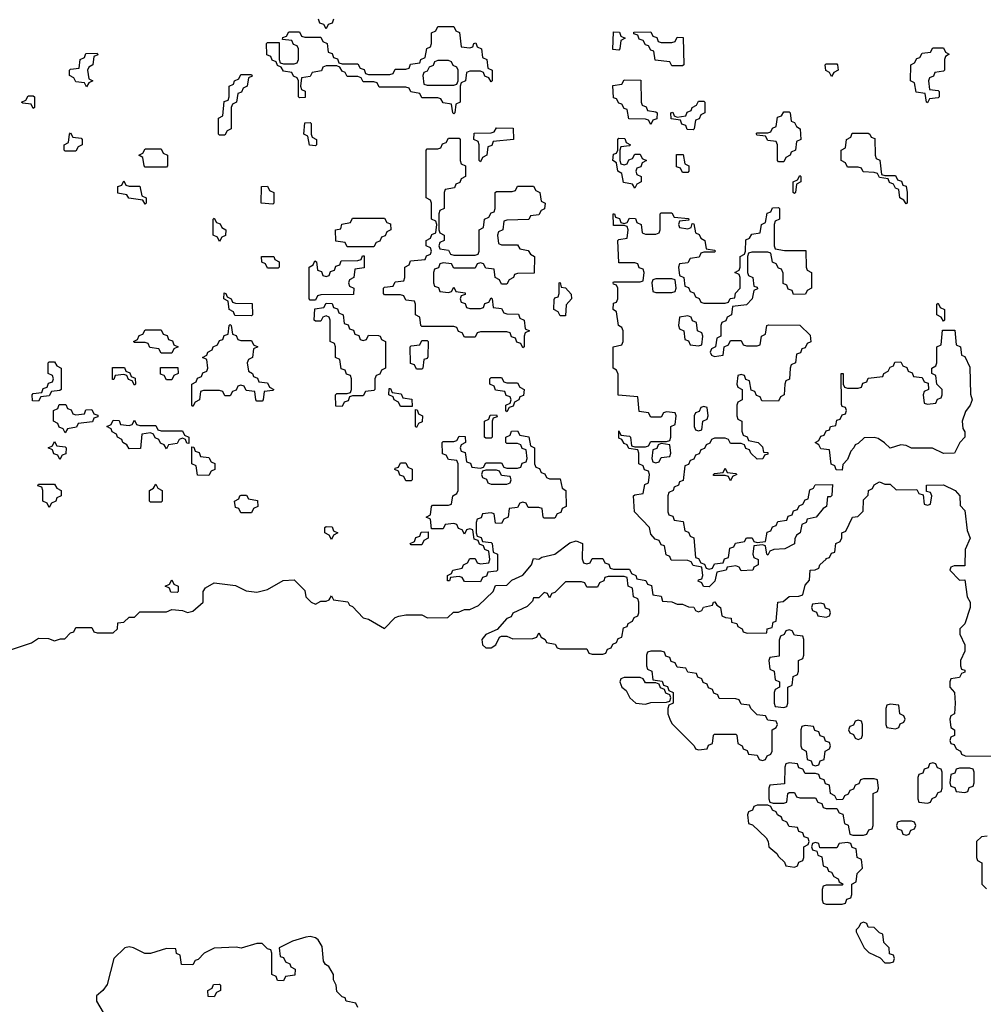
# Model space of a CAD drawing. Header units: inches. Extents: x 2777885 to 2884230, y 684484 to 829189.
# Tile 195 of 239: x 2853799 to 2857420, y 812198 to 815900. Entities that reach past the tile are written whole.
import ezdxf

# ---------------------------------------------------------------- set-up
doc = ezdxf.new("R2010")
doc.units = ezdxf.units.IN
doc.header["$MEASUREMENT"] = 0
doc.layers.add('C8851', color=7, linetype='Continuous')

msp = doc.modelspace()

# ---------------------------------------------------------------- linework, layer by layer
at = {"layer": 'C8851', "color": 6}
for points in [[(2855490, 815794), (2855502, 815798), (2855506, 815810), (2855512.7, 815812.7), (2855518, 815798), (2855534, 815790), (2855538, 815758), (2855554, 815750), (2855558, 815718), (2855574, 815710), (2855574, 815670), (2855570, 815666), (2855562, 815682), (2855547.3, 815687.3), (2855542, 815702), (2855530, 815706), (2855490, 815706), (2855478, 815702), (2855474, 815670), (2855458, 815662), (2855454, 815650), (2855454, 815590), (2855438, 815582), (2855434, 815550), (2855430, 815546), (2855426, 815550), (2855422, 815582), (2855390, 815588), (2855382, 815602), (2855370, 815606), (2855310, 815606), (2855302, 815622), (2855268.4, 815628.4), (2855262, 815642), (2855250, 815646), (2855150, 815646), (2855142, 815662), (2855130, 815666), (2855090, 815666), (2855082, 815682), (2855070, 815686), (2855030, 815686), (2855022, 815702), (2855010, 815706), (2855002, 815722), (2854990, 815726), (2854950, 815726), (2854938, 815722), (2854932.7, 815707.3), (2854898, 815702), (2854890, 815686), (2854858, 815682), (2854854, 815650), (2854858, 815638), (2854871.6, 815631.6), (2854872, 815608), (2854850, 815606), (2854846, 815610), (2854846, 815670), (2854842, 815682), (2854827.3, 815687.3), (2854822, 815702), (2854790, 815706), (2854782, 815722), (2854767.3, 815727.3), (2854762, 815742), (2854747.3, 815747.3), (2854742, 815762), (2854727.3, 815767.3), (2854726, 815810), (2854730, 815814), (2854774, 815814), (2854774, 815750), (2854778, 815738), (2854790, 815734), (2854830, 815734), (2854842, 815738), (2854846, 815750), (2854846, 815790), (2854842, 815802), (2854827.3, 815807.3), (2854822, 815822), (2854786, 815826), (2854787.3, 815832.7), (2854802, 815838), (2854810, 815854), (2854850, 815854), (2854858, 815838), (2854870, 815834), (2854930, 815834), (2854938, 815818), (2854954, 815810), (2854958, 815778), (2854972.7, 815772.7), (2854978, 815758), (2854992.7, 815752.7), (2854998, 815738), (2855010, 815734), (2855070, 815734), (2855078, 815718), (2855092.7, 815712.7), (2855098, 815698), (2855110, 815694), (2855190, 815694), (2855202, 815698), (2855210, 815714), (2855250, 815714), (2855262, 815718), (2855267.3, 815732.7), (2855302, 815738), (2855306, 815750), (2855322, 815758), (2855328.4, 815791.6), (2855342, 815798), (2855346, 815810), (2855346, 815850), (2855362, 815858), (2855370, 815874), (2855430, 815874), (2855438, 815858), (2855451.6, 815851.6), (2855458, 815798)], [(2856050, 815786), (2856028.4, 815788.4), (2856030, 815854), (2856052.7, 815852.7), (2856058, 815838), (2856074, 815830), (2856058, 815822), (2856054, 815790)], [(2856210, 815814), (2856250, 815814), (2856262, 815818), (2856270, 815834), (2856292.7, 815832.7), (2856294, 815730), (2856290, 815726), (2856250, 815726), (2856242, 815742), (2856187.3, 815747.3), (2856182, 815782), (2856170, 815786), (2856162, 815802), (2856150, 815806), (2856142, 815822), (2856127.3, 815827.3), (2856122, 815842), (2856107.3, 815847.3), (2856107.3, 815852.7), (2856170, 815854), (2856178, 815838), (2856192.7, 815832.7), (2856198, 815818)], [(2854050, 815648), (2854042, 815662), (2854010, 815666), (2854002, 815682), (2853986, 815690), (2853986, 815710), (2853990, 815714), (2854022, 815718), (2854026, 815750), (2854042, 815758), (2854047.3, 815772.7), (2854090, 815774), (2854092, 815768), (2854078, 815762), (2854074, 815730), (2854058, 815722), (2854054, 815710), (2854058, 815678), (2854074, 815670), (2854058, 815662)], [(2857210, 815588), (2857206, 815590), (2857202, 815622), (2857167.3, 815627.3), (2857162, 815662), (2857146, 815670), (2857148, 815730), (2857162, 815738), (2857170, 815754), (2857182, 815758), (2857190, 815774), (2857222, 815778), (2857230, 815794), (2857270, 815794), (2857278, 815778), (2857292, 815770), (2857278, 815762), (2857274, 815750), (2857274, 815710), (2857270, 815706), (2857238, 815702), (2857232.7, 815687.3), (2857218, 815682), (2857214, 815670), (2857218, 815638), (2857250, 815634), (2857254, 815630), (2857254, 815610), (2857250, 815606), (2857218, 815602)], [(2855410, 815746), (2855370, 815746), (2855358, 815742), (2855352, 815728), (2855338, 815722), (2855330, 815706), (2855318, 815702), (2855314, 815690), (2855318, 815658), (2855330, 815654), (2855430, 815654), (2855442, 815658), (2855446, 815670), (2855446, 815710), (2855442, 815722), (2855427.3, 815727.3), (2855422, 815742)], [(2856850, 815686), (2856842, 815702), (2856828.4, 815708.4), (2856826, 815730), (2856830, 815734), (2856870, 815734), (2856872, 815730), (2856874, 815710), (2856858, 815702)], [(2854550, 815466), (2854546, 815470), (2854546, 815530), (2854562, 815538), (2854567.3, 815592.7), (2854582, 815598), (2854586, 815610), (2854586, 815650), (2854602, 815658), (2854606, 815670), (2854622, 815678), (2854630, 815694), (2854670, 815694), (2854672, 815688), (2854658, 815682), (2854654, 815650), (2854638, 815642), (2854632.7, 815627.3), (2854618, 815622), (2854614, 815590), (2854598, 815582), (2854594, 815570), (2854594, 815490), (2854578, 815482), (2854570, 815466)], [(2856170, 815506), (2856162, 815522), (2856150, 815526), (2856087.3, 815527.3), (2856082, 815562), (2856070, 815566), (2856062, 815582), (2856050, 815586), (2856042, 815602), (2856030, 815606), (2856027.3, 815652.7), (2856062, 815658), (2856070, 815674), (2856132.7, 815672.7), (2856134, 815590), (2856138, 815578), (2856152.7, 815572.7), (2856158, 815558), (2856190, 815554), (2856194, 815550), (2856192.7, 815527.3), (2856178, 815522)], [(2853850, 815566), (2853842, 815582), (2853810, 815586), (2853806, 815590), (2853822, 815598), (2853830, 815614), (2853850, 815614), (2853854, 815610), (2853854, 815570)], [(2856330, 815486), (2856307.3, 815487.3), (2856302, 815502), (2856287.3, 815507.3), (2856282, 815522), (2856247.3, 815527.3), (2856246, 815550), (2856252.7, 815552.7), (2856258, 815538), (2856270, 815534), (2856302, 815538), (2856307.3, 815552.7), (2856322, 815558), (2856326, 815570), (2856342, 815578), (2856350, 815594), (2856370, 815594), (2856374, 815590), (2856374, 815550), (2856358, 815542), (2856352.7, 815527.3), (2856338, 815522), (2856334, 815490)], [(2856650, 815366), (2856646, 815370), (2856646, 815430), (2856642, 815442), (2856610, 815446), (2856602, 815462), (2856570, 815466), (2856566, 815470), (2856570, 815474), (2856610, 815474), (2856622, 815478), (2856627.3, 815492.7), (2856642, 815498), (2856646, 815534), (2856662, 815538), (2856670, 815554), (2856690, 815554), (2856694, 815550), (2856698, 815518), (2856710, 815514), (2856718, 815498), (2856732, 815490), (2856734, 815450), (2856718, 815442), (2856714, 815410), (2856698, 815402), (2856694, 815390), (2856678, 815382), (2856670, 815366)], [(2854910, 815426), (2854888, 815428), (2854882, 815462), (2854866, 815470), (2854870, 815512), (2854890, 815514), (2854894, 815510), (2854894, 815470), (2854898, 815458), (2854914, 815450), (2854914, 815430)], [(2853970, 815406), (2853966, 815410), (2853966, 815430), (2853982, 815438), (2853986, 815470), (2853990, 815474), (2853998, 815458), (2854030, 815454), (2854034, 815450), (2854034, 815430), (2854018, 815422), (2854010, 815406)], [(2855530, 815366), (2855526, 815370), (2855526, 815430), (2855522, 815442), (2855506, 815450), (2855507.3, 815472.7), (2855570, 815474), (2855582, 815478), (2855590, 815494), (2855652.7, 815492.7), (2855654, 815450), (2855578, 815442), (2855572.7, 815427.3), (2855558, 815422), (2855554, 815390), (2855538, 815382)], [(2857050, 815314), (2857090, 815314), (2857098, 815298), (2857112.7, 815292.7), (2857118, 815278), (2857130, 815274), (2857134, 815250), (2857134, 815210), (2857130, 815208), (2857122, 815222), (2857106, 815230), (2857102, 815262), (2857090, 815266), (2857082, 815282), (2857068, 815288), (2857062, 815302), (2857030, 815306), (2857022, 815322), (2857010, 815326), (2856968.4, 815328.4), (2856962, 815342), (2856950, 815346), (2856910, 815346), (2856902, 815362), (2856886, 815370), (2856886, 815410), (2856902, 815418), (2856906, 815450), (2856922, 815458), (2856927.3, 815472.7), (2856987.3, 815472.7), (2856994, 815470), (2856998, 815458), (2857012.7, 815452.7), (2857014, 815390), (2857018, 815378), (2857031.6, 815371.6), (2857038, 815318)], [(2855430, 815014), (2855510, 815014), (2855522, 815018), (2855526, 815030), (2855526, 815110), (2855542, 815118), (2855546, 815150), (2855562, 815158), (2855570, 815174), (2855582, 815178), (2855586, 815190), (2855586, 815250), (2855590, 815254), (2855650, 815254), (2855662, 815258), (2855670, 815274), (2855730, 815274), (2855738, 815258), (2855754, 815250), (2855758, 815218), (2855774, 815210), (2855771.6, 815188.4), (2855758, 815182), (2855750, 815166), (2855718, 815162), (2855711.6, 815148.4), (2855630, 815146), (2855618, 815142), (2855614, 815110), (2855598, 815102), (2855594, 815090), (2855598, 815058), (2855610, 815054), (2855670, 815054), (2855678, 815038), (2855710, 815032), (2855718, 815018), (2855734, 815010), (2855732.7, 814947.3), (2855670, 814946), (2855658, 814942), (2855654, 814930), (2855638, 814922), (2855630, 814906), (2855610, 814906), (2855602, 814922), (2855586, 814930), (2855582, 814962), (2855550, 814966), (2855542, 814982), (2855530, 814986), (2855518, 814982), (2855510, 814966), (2855430, 814966), (2855422, 814982), (2855390, 814986), (2855378, 814982), (2855372.7, 814967.3), (2855358, 814962), (2855354, 814950), (2855354, 814910), (2855358, 814898), (2855372.7, 814892.7), (2855378, 814878), (2855410, 814874), (2855422, 814878), (2855430, 814894), (2855438, 814878), (2855472.7, 814872.7), (2855472.7, 814867.3), (2855458, 814862), (2855454, 814850), (2855458, 814838), (2855472.7, 814832.7), (2855478, 814818), (2855490, 814814), (2855530, 814814), (2855542, 814818), (2855547.3, 814832.7), (2855562, 814838), (2855570, 814854), (2855574, 814850), (2855578, 814818), (2855610, 814814), (2855618, 814798), (2855630, 814794), (2855672.7, 814792.7), (2855678, 814778), (2855694, 814770), (2855698, 814738), (2855714, 814730), (2855698, 814722), (2855694, 814710), (2855694, 814670), (2855690, 814666), (2855682, 814682), (2855667.3, 814687.3), (2855662, 814702), (2855647.3, 814707.3), (2855642, 814722), (2855630, 814726), (2855530, 814726), (2855518, 814722), (2855510, 814706), (2855470, 814706), (2855462, 814722), (2855447.3, 814727.3), (2855442, 814742), (2855430, 814746), (2855310, 814746), (2855306, 814750), (2855302, 814782), (2855286, 814790), (2855286, 814830), (2855282, 814842), (2855250, 814846), (2855242, 814862), (2855230, 814866), (2855170, 814866), (2855166, 814870), (2855166, 814890), (2855170, 814894), (2855202, 814898), (2855210, 814914), (2855242, 814918), (2855246, 814930), (2855246, 814970), (2855262, 814978), (2855267.3, 814992.7), (2855322, 814998), (2855327.3, 815012.7), (2855342, 815018), (2855346, 815030), (2855342, 815042), (2855326, 815050), (2855326, 815070), (2855342, 815078), (2855347.3, 815092.7), (2855362, 815098), (2855366, 815130), (2855362, 815142), (2855346, 815150), (2855346, 815210), (2855342, 815222), (2855326, 815230), (2855326, 815410), (2855330, 815414), (2855370, 815414), (2855382, 815418), (2855387.3, 815432.7), (2855402, 815438), (2855410, 815454), (2855450, 815454), (2855454, 815450), (2855454, 815370), (2855458, 815358), (2855474, 815350), (2855474, 815310), (2855458, 815302), (2855452.7, 815287.3), (2855438, 815282), (2855432.7, 815267.3), (2855398, 815262), (2855394, 815250), (2855394, 815190), (2855378, 815182), (2855374, 815170), (2855374, 815110), (2855378, 815098), (2855394, 815090), (2855394, 815070), (2855378, 815062), (2855374, 815050), (2855378, 815038), (2855410, 815034), (2855418, 815018)], [(2856070, 815354), (2856082, 815358), (2856087.3, 815372.7), (2856102, 815378), (2856110, 815394), (2856130, 815394), (2856138, 815378), (2856154, 815370), (2856138, 815362), (2856132.7, 815347.3), (2856118, 815342), (2856114, 815330), (2856118, 815318), (2856134, 815310), (2856134, 815290), (2856118, 815282), (2856110, 815266), (2856102, 815282), (2856067.3, 815287.3), (2856062, 815322), (2856046, 815330), (2856042, 815362), (2856028, 815370), (2856030, 815394), (2856042, 815398), (2856046, 815410), (2856046, 815450), (2856050, 815454), (2856072.7, 815452.7), (2856078, 815438), (2856094, 815430), (2856090, 815426), (2856058, 815422), (2856054, 815410), (2856054, 815370), (2856058, 815358)], [(2854270, 815346), (2854266, 815350), (2854262, 815382), (2854246, 815390), (2854262, 815398), (2854270, 815414), (2854330, 815414), (2854338, 815398), (2854354, 815390), (2854354, 815350), (2854350, 815346)], [(2856290, 815326), (2856282, 815342), (2856267.3, 815347.3), (2856267.3, 815392.7), (2856292.7, 815392.7), (2856298, 815358), (2856314, 815350), (2856314, 815330), (2856310, 815326)], [(2854210, 815274), (2854250, 815274), (2854258, 815238), (2854274, 815230), (2854274, 815210), (2854270, 815206), (2854262, 815222), (2854208.4, 815228.4), (2854202, 815242), (2854167.3, 815247.3), (2854167.3, 815272.7), (2854182, 815278), (2854190, 815294), (2854198, 815278)], [(2856710, 815246), (2856706, 815250), (2856706, 815290), (2856722, 815298), (2856730, 815314), (2856734, 815310), (2856734, 815290), (2856718, 815282), (2856714, 815250)], [(2854750, 815206), (2854706, 815210), (2854707.3, 815272.7), (2854730, 815274), (2854738, 815258), (2854754, 815250), (2854754, 815210)], [(2856672.7, 815032.7), (2856752.7, 815032.7), (2856754, 814970), (2856758, 814958), (2856774, 814950), (2856774, 814890), (2856758, 814882), (2856751.6, 814868.4), (2856707.3, 814867.3), (2856702, 814882), (2856687.3, 814887.3), (2856682, 814902), (2856668.4, 814908.4), (2856667.3, 814947.3), (2856662, 814962), (2856650, 814966), (2856642, 814982), (2856628.4, 814988.4), (2856622, 815022), (2856610, 815026), (2856550, 815026), (2856538, 815022), (2856534, 815010), (2856534, 814950), (2856538, 814938), (2856554, 814930), (2856558, 814898), (2856570, 814894), (2856571.6, 814888.4), (2856558, 814882), (2856552, 814850), (2856530, 814828), (2856478, 814822), (2856474, 814790), (2856458, 814782), (2856452.7, 814767.3), (2856438, 814762), (2856434, 814750), (2856434, 814710), (2856418, 814702), (2856414, 814670), (2856398, 814662), (2856394, 814650), (2856398, 814638), (2856410, 814634), (2856442, 814638), (2856446, 814670), (2856462, 814678), (2856470, 814694), (2856510, 814694), (2856518, 814678), (2856530, 814674), (2856570, 814674), (2856582, 814678), (2856586, 814710), (2856602, 814718), (2856606, 814750), (2856612.7, 814752.7), (2856730, 814752), (2856770, 814714), (2856771.6, 814688.4), (2856758, 814682), (2856750, 814666), (2856738, 814662), (2856732.7, 814647.3), (2856718, 814642), (2856714, 814610), (2856698, 814602), (2856694, 814590), (2856691.6, 814548.4), (2856678, 814542), (2856674, 814530), (2856672, 814490), (2856658, 814482), (2856650, 814466), (2856587.3, 814467.3), (2856582, 814482), (2856567.3, 814487.3), (2856562, 814502), (2856547.3, 814507.3), (2856542, 814542), (2856527.3, 814547.3), (2856522, 814562), (2856510, 814566), (2856498, 814562), (2856494, 814530), (2856498, 814518), (2856514, 814510), (2856514, 814470), (2856498, 814462), (2856494, 814450), (2856494, 814410), (2856498, 814398), (2856512, 814390), (2856512.7, 814352.7), (2856518, 814338), (2856532, 814332), (2856538, 814318), (2856574, 814310), (2856590, 814294), (2856594, 814274), (2856610, 814272), (2856610, 814266), (2856598, 814262), (2856591.6, 814248.4), (2856570, 814248), (2856546, 814270), (2856542, 814282), (2856527.3, 814287.3), (2856522, 814302), (2856510, 814306), (2856470, 814306), (2856462, 814322), (2856450, 814326), (2856410, 814326), (2856398, 814322), (2856392.7, 814307.3), (2856378, 814302), (2856372.7, 814287.3), (2856358, 814282), (2856352.7, 814267.3), (2856338, 814262), (2856332.7, 814247.3), (2856318, 814242), (2856312.7, 814227.3), (2856298, 814222), (2856292.7, 814167.3), (2856278, 814162), (2856274, 814150), (2856258, 814142), (2856254, 814130), (2856238, 814122), (2856234, 814110), (2856234, 814050), (2856238, 814038), (2856252.7, 814032.7), (2856258, 814018), (2856292.7, 814012.7), (2856298, 813978), (2856312.7, 813972.7), (2856318, 813958), (2856331.6, 813951.6), (2856338, 813878), (2856350, 813874), (2856358, 813858), (2856372.7, 813852.7), (2856378, 813838), (2856390, 813834), (2856402, 813838), (2856410, 813854), (2856442, 813858), (2856447.3, 813872.7), (2856462, 813878), (2856467.3, 813912.7), (2856482, 813918), (2856488.4, 813931.6), (2856522, 813938), (2856530, 813952), (2856552, 813952), (2856558, 813938), (2856570, 813934), (2856602, 813938), (2856607.3, 813972.7), (2856622, 813978), (2856627.3, 813992.7), (2856642, 813998), (2856647.3, 814012.7), (2856682, 814018), (2856687.3, 814032.7), (2856702, 814038), (2856707.3, 814052.7), (2856722, 814058), (2856728, 814072), (2856742, 814078), (2856750, 814094), (2856762, 814098), (2856768.4, 814131.6), (2856782, 814138), (2856788.4, 814151.6), (2856852.7, 814152.7), (2856851.3, 814111.3), (2856846, 814106), (2856834, 814106), (2856830.8, 814070), (2856818, 814062), (2856792, 814030), (2856758, 814022), (2856754, 814010), (2856738, 814002), (2856732, 813970), (2856718, 813962), (2856711.6, 813948.4), (2856710, 813929), (2856674, 813910), (2856632.7, 813907.3), (2856618, 813902), (2856610, 813886), (2856606, 813890), (2856602, 813922), (2856590, 813926), (2856558, 813922), (2856554, 813890), (2856558, 813878), (2856574, 813870), (2856574, 813850), (2856558, 813842), (2856554, 813830), (2856510, 813828), (2856502, 813842), (2856490, 813846), (2856458, 813842), (2856454, 813830), (2856418, 813822), (2856411.6, 813788.4), (2856390, 813768), (2856368.4, 813768.4), (2856362, 813782), (2856348.7, 813788.7), (2856350, 813794), (2856362, 813798), (2856366, 813810), (2856362, 813842), (2856330, 813848), (2856322, 813862), (2856310, 813866), (2856247.3, 813867.3), (2856242, 813882), (2856228.4, 813888.4), (2856222, 813922), (2856210, 813926), (2856202, 813942), (2856187.3, 813947.3), (2856170, 813966), (2856166, 813990), (2856108.7, 814050), (2856106, 814110), (2856110, 814114), (2856142, 814118), (2856148, 814152), (2856162, 814158), (2856166, 814190), (2856162, 814202), (2856147.3, 814207.3), (2856142, 814222), (2856126, 814230), (2856126, 814270), (2856122, 814282), (2856088, 814288), (2856082, 814302), (2856070, 814306), (2856062, 814322), (2856050, 814326), (2856050, 814354), (2856058, 814338), (2856090, 814334), (2856094, 814330), (2856098, 814298), (2856110, 814294), (2856150, 814294), (2856162, 814298), (2856170, 814314), (2856230, 814314), (2856242, 814318), (2856246, 814330), (2856246, 814370), (2856262, 814378), (2856266, 814410), (2856262, 814422), (2856230, 814426), (2856218, 814422), (2856210, 814406), (2856170, 814406), (2856162, 814422), (2856127.3, 814427.3), (2856122, 814482), (2856048.4, 814488.4), (2856047.3, 814567.3), (2856042, 814582), (2856029, 814590), (2856028.7, 814670), (2856062, 814678), (2856066, 814690), (2856066, 814730), (2856062, 814742), (2856048.7, 814750), (2856042, 814802), (2856029, 814810), (2856030, 814834), (2856042, 814838), (2856046, 814850), (2856046, 814890), (2856042, 814902), (2856030, 814906), (2856029.3, 814910.7), (2856030, 814914), (2856130, 814914), (2856142, 814918), (2856146, 814950), (2856142, 814962), (2856127.3, 814967.3), (2856122, 814982), (2856110, 814986), (2856050, 814986), (2856046, 815070), (2856050, 815074), (2856082, 815078), (2856086, 815110), (2856082, 815122), (2856070, 815126), (2856030, 815126), (2856029, 815170), (2856034, 815170), (2856038, 815158), (2856052.7, 815152.7), (2856058, 815138), (2856070, 815134), (2856082, 815138), (2856090, 815154), (2856112.7, 815152.7), (2856118, 815138), (2856134, 815130), (2856138, 815098), (2856150, 815094), (2856190, 815094), (2856202, 815098), (2856206, 815110), (2856206, 815170), (2856210, 815174), (2856250, 815174), (2856258, 815158), (2856312.7, 815152.7), (2856314, 815146), (2856278, 815142), (2856274, 815130), (2856278, 815118), (2856310, 815114), (2856322, 815118), (2856326, 815134), (2856332.7, 815132.7), (2856338, 815098), (2856352.7, 815092.7), (2856358, 815078), (2856374, 815070), (2856378, 815038), (2856410, 815034), (2856414, 815030), (2856410, 815026), (2856370, 815026), (2856358, 815022), (2856352.7, 815007.3), (2856318, 815002), (2856310, 814986), (2856278, 814982), (2856274, 814970), (2856278, 814938), (2856294, 814930), (2856298, 814898), (2856312.7, 814892.7), (2856318, 814878), (2856332.7, 814872.7), (2856338, 814858), (2856352, 814852), (2856358, 814838), (2856370, 814834), (2856450, 814834), (2856462, 814838), (2856468.4, 814851.6), (2856486, 814854), (2856488.4, 814871.6), (2856506, 814890), (2856506, 814930), (2856502, 814942), (2856486, 814950), (2856502, 814958), (2856506, 814970), (2856506, 815010), (2856522, 815018), (2856526, 815030), (2856527.3, 815072.7), (2856542, 815078), (2856550, 815094), (2856582, 815098), (2856586, 815130), (2856602, 815138), (2856607.3, 815172.7), (2856622, 815178), (2856627.3, 815192.7), (2856650, 815194), (2856654, 815190), (2856654, 815150), (2856638, 815142), (2856634, 815130), (2856634, 815050), (2856638, 815038)], [(2854550, 815066), (2854542, 815082), (2854526, 815090), (2854526, 815150), (2854530, 815154), (2854538, 815138), (2854552.7, 815132.7), (2854558, 815118), (2854574, 815110), (2854572, 815088), (2854558, 815082)], [(2855030, 815046), (2855022, 815062), (2854987.3, 815067.3), (2854986, 815110), (2855006, 815114), (2855009.1, 815130.9), (2855042, 815138), (2855050, 815154), (2855170, 815154), (2855178, 815138), (2855192.7, 815132.7), (2855194, 815110), (2855178, 815102), (2855172.7, 815087.3), (2855158, 815082), (2855152.7, 815067.3), (2855138, 815062), (2855130, 815046)], [(2854730, 814966), (2854722, 814982), (2854708.7, 814988.7), (2854708, 815010), (2854754, 815010), (2854758, 814998), (2854774, 814990), (2854774, 814970), (2854770, 814966)], [(2854890, 814846), (2854886, 814850), (2854886, 814970), (2854902, 814978), (2854907.3, 814992.7), (2854914, 814990), (2854918, 814958), (2854932.7, 814952.7), (2854938, 814938), (2854950, 814934), (2854962, 814938), (2854967.3, 814952.7), (2854982, 814958), (2854987.3, 814972.7), (2855002, 814978), (2855007.3, 814992.7), (2855070, 814994), (2855082, 814998), (2855087.3, 815012.7), (2855092.7, 815012.7), (2855092.7, 814967.3), (2855058, 814962), (2855054, 814930), (2855038, 814922), (2855034, 814910), (2855038, 814898), (2855054, 814890), (2855052.7, 814867.3), (2854930, 814866), (2854918, 814862), (2854910, 814846)], [(2855830, 814786), (2855822, 814802), (2855806, 814810), (2855807.3, 814847.3), (2855810, 814854), (2855822, 814858), (2855826, 814870), (2855826, 814910), (2855830, 814912), (2855834, 814894), (2855850, 814892), (2855871.6, 814868.4), (2855872, 814850), (2855852.7, 814827.3), (2855850, 814786)], [(2856250, 814926), (2856190, 814926), (2856178, 814922), (2856174, 814910), (2856178, 814878), (2856190, 814874), (2856250, 814874), (2856262, 814878), (2856266, 814890), (2856262, 814922)], [(2854670, 814786), (2854607.3, 814787.3), (2854602, 814802), (2854586, 814810), (2854582, 814842), (2854566, 814850), (2854567.3, 814872.7), (2854574, 814870), (2854578, 814858), (2854594, 814850), (2854598, 814838), (2854610, 814834), (2854672.7, 814832.7), (2854674, 814790)], [(2855090, 814694), (2855102, 814698), (2855110, 814714), (2855147.3, 814712.7), (2855154, 814710), (2855158, 814698), (2855174, 814690), (2855174, 814590), (2855158, 814582), (2855152.7, 814567.3), (2855138, 814562), (2855134, 814550), (2855134, 814510), (2855130, 814506), (2855098, 814502), (2855090, 814486), (2855050, 814486), (2855038, 814482), (2855032.7, 814467.3), (2855018, 814462), (2855010, 814446), (2854987.3, 814447.3), (2854986, 814490), (2854990, 814494), (2855030, 814494), (2855042, 814498), (2855046, 814510), (2855046, 814550), (2855042, 814562), (2855027.3, 814567.3), (2855022, 814582), (2855007.3, 814587.3), (2855002, 814622), (2854986, 814630), (2854986, 814670), (2854982, 814682), (2854966, 814690), (2854966, 814770), (2854962, 814782), (2854950, 814786), (2854938, 814782), (2854930, 814766), (2854910, 814766), (2854906, 814770), (2854907.3, 814812.7), (2854942, 814818), (2854950, 814834), (2854972.7, 814832.7), (2854978, 814818), (2854992.7, 814812.7), (2854998, 814798), (2855014, 814790), (2855018, 814758), (2855032.7, 814752.7), (2855038, 814738), (2855052.7, 814732.7), (2855058, 814718), (2855072.7, 814712.7), (2855078, 814698)], [(2857270, 814766), (2857262, 814782), (2857246, 814790), (2857246, 814830), (2857250, 814834), (2857258, 814818), (2857274, 814810), (2857274, 814770)], [(2856310, 814786), (2856278, 814782), (2856274, 814750), (2856278, 814738), (2856294, 814730), (2856298, 814698), (2856312.7, 814692.7), (2856318, 814678), (2856350, 814674), (2856362, 814678), (2856366, 814710), (2856362, 814722), (2856346, 814730), (2856342, 814762), (2856327.3, 814767.3), (2856322, 814782)], [(2854330, 814646), (2854322, 814662), (2854287.3, 814667.3), (2854282, 814682), (2854270, 814686), (2854230, 814686), (2854226, 814690), (2854242, 814698), (2854247.3, 814712.7), (2854262, 814718), (2854270, 814734), (2854330, 814734), (2854338, 814718), (2854352.7, 814712.7), (2854358, 814698), (2854372.7, 814692.7), (2854378, 814678), (2854394, 814670), (2854378, 814662), (2854370, 814646)], [(2854630, 814694), (2854670, 814694), (2854678, 814678), (2854694, 814670), (2854678, 814662), (2854674, 814630), (2854658, 814622), (2854654, 814610), (2854658, 814578), (2854674, 814570), (2854678, 814558), (2854692, 814552), (2854698, 814538), (2854730, 814534), (2854738, 814518), (2854754, 814510), (2854750, 814506), (2854718, 814502), (2854714, 814470), (2854710, 814466), (2854690, 814466), (2854686, 814470), (2854682, 814502), (2854650, 814506), (2854642, 814522), (2854630, 814526), (2854618, 814522), (2854612.7, 814507.3), (2854598, 814502), (2854590, 814486), (2854570, 814486), (2854562, 814502), (2854550, 814506), (2854490, 814506), (2854478, 814502), (2854474, 814470), (2854458, 814462), (2854450, 814446), (2854446, 814450), (2854446, 814530), (2854462, 814538), (2854467.3, 814552.7), (2854482, 814558), (2854487.3, 814572.7), (2854502, 814578), (2854506, 814590), (2854502, 814622), (2854486, 814630), (2854502, 814638), (2854506, 814650), (2854522, 814658), (2854526, 814670), (2854542, 814678), (2854550, 814694), (2854562, 814698), (2854567.3, 814712.7), (2854582, 814718), (2854586, 814750), (2854590, 814754), (2854594, 814750), (2854598, 814718), (2854612.7, 814712.7), (2854618, 814698)], [(2857270.8, 814269.2), (2857229, 814289), (2857150, 814289.4), (2857130, 814299), (2857110, 814302), (2857070, 814289.2), (2857049.3, 814309.3), (2857024.7, 814324.7), (2857010, 814329), (2856972, 814328), (2856950, 814306), (2856938, 814302), (2856934, 814290), (2856922, 814278), (2856910, 814246), (2856892.7, 814227.3), (2856890, 814206), (2856867.3, 814207.3), (2856862, 814222), (2856848.4, 814228.4), (2856842, 814282), (2856810, 814286), (2856802, 814302), (2856788, 814310), (2856802, 814318), (2856810, 814334), (2856822, 814338), (2856830, 814354), (2856842, 814358), (2856846, 814370), (2856866, 814374), (2856870, 814394), (2856882, 814398), (2856890, 814414), (2856902, 814418), (2856906, 814430), (2856902, 814442), (2856890, 814446), (2856887.3, 814452.7), (2856886, 814570), (2856894, 814570), (2856894, 814530), (2856898, 814518), (2856910, 814514), (2856950, 814514), (2856962, 814518), (2856967.3, 814532.7), (2856982, 814538), (2856987.3, 814552.7), (2857042, 814558), (2857046, 814570), (2857062, 814578), (2857070, 814594), (2857082, 814598), (2857087.3, 814612.7), (2857110, 814614), (2857118, 814598), (2857132.7, 814592.7), (2857138, 814578), (2857152.7, 814572.7), (2857158, 814558), (2857190, 814554), (2857198, 814538), (2857212.7, 814532.7), (2857214, 814510), (2857198, 814502), (2857194, 814490), (2857198, 814458), (2857210, 814454), (2857242, 814458), (2857247.3, 814472.7), (2857262, 814478), (2857266, 814490), (2857266, 814510), (2857246, 814530), (2857242, 814562), (2857226, 814570), (2857226, 814590), (2857242, 814598), (2857246, 814610), (2857246, 814670), (2857262, 814678), (2857267.3, 814732.7), (2857312.7, 814732.7), (2857318, 814678), (2857334, 814670), (2857338, 814638), (2857350, 814634), (2857370, 814594), (2857371.3, 814491.3), (2857378, 814470), (2857370.8, 814450), (2857353, 814427), (2857340.7, 814390), (2857342.8, 814362.8), (2857350.8, 814350), (2857350.8, 814330), (2857331.3, 814310), (2857311.3, 814270)], [(2855290, 814586), (2855282, 814602), (2855267.3, 814607.3), (2855266, 814670), (2855270, 814674), (2855302, 814678), (2855310, 814694), (2855330, 814694), (2855334, 814690), (2855332.7, 814632.7), (2855330, 814626), (2855318, 814622), (2855314, 814590), (2855310, 814586)], [(2853870, 814466), (2853847.3, 814467.3), (2853846, 814490), (2853850, 814494), (2853882, 814498), (2853887.3, 814512.7), (2853902, 814518), (2853907.3, 814532.7), (2853922, 814538), (2853926, 814550), (2853922, 814562), (2853906, 814570), (2853906, 814610), (2853910, 814614), (2853930, 814614), (2853938, 814598), (2853954, 814590), (2853954, 814510), (2853950, 814506), (2853918, 814502), (2853910, 814486), (2853878, 814482)], [(2854230, 814526), (2854222, 814542), (2854207.3, 814547.3), (2854202, 814562), (2854190, 814566), (2854158, 814562), (2854152.7, 814547.3), (2854147.3, 814547.3), (2854147.3, 814592.7), (2854192.7, 814592.7), (2854198, 814578), (2854212.7, 814572.7), (2854218, 814558), (2854232.7, 814552.7), (2854234, 814530)], [(2854350, 814546), (2854342, 814562), (2854327.3, 814567.3), (2854327.3, 814592.7), (2854392.7, 814592.7), (2854394, 814570), (2854378, 814562), (2854370, 814546)], [(2855630, 814534), (2855670, 814534), (2855678, 814518), (2855694, 814510), (2855692.7, 814487.3), (2855678, 814482), (2855674, 814470), (2855658, 814462), (2855652.7, 814447.3), (2855638, 814442), (2855630, 814426), (2855626, 814430), (2855626, 814450), (2855642, 814458), (2855646, 814470), (2855642, 814482), (2855627.3, 814487.3), (2855622, 814502), (2855587.3, 814507.3), (2855582, 814522), (2855566, 814530), (2855566, 814550), (2855570, 814554), (2855610, 814554), (2855618, 814538)], [(2855230, 814446), (2855222, 814462), (2855206, 814470), (2855202, 814482), (2855186, 814490), (2855187.3, 814512.7), (2855192.7, 814512.7), (2855198, 814498), (2855232.7, 814492.7), (2855238, 814478), (2855272.7, 814472.7), (2855274, 814446), (2855270, 814446)], [(2854010, 814414), (2854042, 814418), (2854047.3, 814432.7), (2854070, 814434), (2854078, 814418), (2854092.7, 814412.7), (2854092.7, 814407.3), (2854078, 814402), (2854072.7, 814387.3), (2854018, 814382), (2854012.7, 814367.3), (2853978, 814362), (2853970, 814346), (2853962, 814362), (2853947.3, 814367.3), (2853942, 814382), (2853926, 814390), (2853926, 814430), (2853942, 814438), (2853947.3, 814452.7), (2853972.7, 814452.7), (2853978, 814438), (2853992.7, 814432.7), (2853998, 814418)], [(2855290, 814366), (2855286, 814370), (2855286, 814434), (2855292.7, 814432.7), (2855298, 814418), (2855312, 814410), (2855311.6, 814388.4), (2855298, 814382)], [(2856370, 814446), (2856358, 814442), (2856352.7, 814427.3), (2856338, 814422), (2856334, 814410), (2856334, 814370), (2856338, 814358), (2856350, 814354), (2856362, 814358), (2856366, 814390), (2856382, 814398), (2856386, 814410), (2856382, 814442)], [(2854250, 814374), (2854310, 814374), (2854318, 814358), (2854330, 814354), (2854410, 814354), (2854418, 814338), (2854434, 814330), (2854434, 814306), (2854427.3, 814307.3), (2854422, 814322), (2854410, 814326), (2854398, 814322), (2854390, 814306), (2854358, 814302), (2854350, 814286), (2854342, 814302), (2854327.3, 814307.3), (2854322, 814322), (2854307.3, 814327.3), (2854302, 814342), (2854290, 814346), (2854258, 814342), (2854252.7, 814287.3), (2854210, 814286), (2854202, 814302), (2854186, 814310), (2854182, 814322), (2854166, 814330), (2854162, 814342), (2854146, 814350), (2854142, 814362), (2854126, 814370), (2854142, 814378), (2854150, 814394), (2854172.7, 814392.7), (2854178, 814378), (2854210, 814374), (2854222, 814378), (2854230, 814394), (2854238, 814378)], [(2855550, 814326), (2855546, 814330), (2855546, 814390), (2855562, 814398), (2855567.3, 814412.7), (2855590, 814414), (2855592.7, 814407.3), (2855578, 814402), (2855574, 814390), (2855574, 814330), (2855570, 814326)], [(2855790, 814174), (2855830, 814174), (2855838, 814138), (2855851.3, 814130), (2855852, 814070), (2855838, 814062), (2855832.7, 814047.3), (2855818, 814042), (2855810, 814026), (2855770, 814026), (2855766, 814030), (2855762, 814062), (2855750, 814066), (2855710, 814066), (2855702, 814082), (2855690, 814086), (2855678, 814082), (2855670, 814066), (2855638, 814062), (2855634, 814030), (2855618, 814022), (2855610, 814006), (2855587.3, 814007.3), (2855582, 814042), (2855570, 814046), (2855538, 814042), (2855532.7, 814027.3), (2855518, 814022), (2855514, 814010), (2855514, 813970), (2855518, 813958), (2855532.7, 813952.7), (2855538, 813938), (2855570, 813934), (2855574, 813930), (2855578, 813898), (2855594, 813890), (2855594, 813830), (2855590, 813826), (2855558, 813822), (2855552.7, 813807.3), (2855538, 813802), (2855530, 813786), (2855470, 813788), (2855462, 813802), (2855450, 813806), (2855418, 813802), (2855414, 813790), (2855406, 813790), (2855406, 813810), (2855422, 813818), (2855426, 813830), (2855462, 813838), (2855466, 813850), (2855482, 813858), (2855490, 813874), (2855510, 813874), (2855518, 813858), (2855530, 813854), (2855562, 813858), (2855566, 813870), (2855562, 813902), (2855547.3, 813907.3), (2855542, 813922), (2855527.3, 813927.3), (2855522, 813942), (2855507.3, 813947.3), (2855502, 813982), (2855490, 813986), (2855478, 813982), (2855470, 813966), (2855462, 813982), (2855447.3, 813987.3), (2855442, 814002), (2855430, 814006), (2855398, 814002), (2855390, 813986), (2855346, 813986), (2855342, 814022), (2855326, 814030), (2855342, 814038), (2855346, 814070), (2855350, 814074), (2855410, 814074), (2855422, 814078), (2855426, 814110), (2855442, 814118), (2855446, 814130), (2855446, 814230), (2855442, 814242), (2855410, 814246), (2855402, 814262), (2855387.3, 814267.3), (2855386, 814310), (2855390, 814314), (2855430, 814314), (2855442, 814318), (2855450, 814334), (2855472.7, 814332.7), (2855474, 814310), (2855458, 814302), (2855454, 814290), (2855458, 814278), (2855472.7, 814272.7), (2855478, 814238), (2855492.7, 814232.7), (2855498, 814218), (2855530, 814214), (2855542, 814218), (2855550, 814234), (2855610, 814234), (2855618, 814218), (2855630, 814214), (2855670, 814214), (2855682, 814218), (2855687.3, 814232.7), (2855702, 814238), (2855706, 814250), (2855702, 814282), (2855687.3, 814287.3), (2855682, 814302), (2855670, 814306), (2855630, 814306), (2855626, 814310), (2855626, 814330), (2855642, 814338), (2855647.3, 814352.7), (2855670, 814354), (2855678, 814338), (2855712, 814332), (2855718, 814298), (2855734, 814290), (2855734, 814230), (2855738, 814218), (2855752.7, 814212.7), (2855758, 814198), (2855772.7, 814192.7), (2855778, 814178)], [(2853950, 814246), (2853942, 814262), (2853927.3, 814267.3), (2853922, 814282), (2853906, 814290), (2853922, 814298), (2853930, 814314), (2853938, 814298), (2853970, 814294), (2853974, 814290), (2853972.7, 814267.3), (2853958, 814262)], [(2854510, 814186), (2854467.3, 814187.3), (2854462, 814222), (2854446, 814230), (2854446, 814294), (2854452.7, 814292.7), (2854458, 814278), (2854472.7, 814272.7), (2854478, 814258), (2854510, 814254), (2854518, 814238), (2854531.6, 814231.6), (2854531.6, 814208.4), (2854518, 814202)], [(2856210, 814306), (2856198, 814302), (2856192.7, 814287.3), (2856178, 814282), (2856174, 814250), (2856178, 814238), (2856190, 814234), (2856202, 814238), (2856210, 814254), (2856242, 814258), (2856246, 814270), (2856242, 814302)], [(2855250, 814166), (2855242, 814182), (2855227.3, 814187.3), (2855222, 814202), (2855208.4, 814208.4), (2855210, 814214), (2855222, 814218), (2855230, 814234), (2855250, 814234), (2855258, 814218), (2855274, 814210), (2855274, 814170), (2855270, 814166)], [(2856470, 814166), (2856462, 814182), (2856450, 814186), (2856406, 814186), (2856406, 814190), (2856410, 814194), (2856442, 814198), (2856450, 814214), (2856458, 814198), (2856490, 814194), (2856494, 814190), (2856478, 814182)], [(2855590, 814206), (2855550, 814206), (2855538, 814202), (2855534, 814190), (2855538, 814178), (2855552.7, 814172.7), (2855558, 814158), (2855570, 814154), (2855630, 814154), (2855642, 814158), (2855646, 814170), (2855642, 814182), (2855610, 814186), (2855602, 814202)], [(2853910, 814066), (2853902, 814082), (2853886, 814090), (2853886, 814130), (2853882, 814142), (2853867.3, 814147.3), (2853870, 814154), (2853930, 814154), (2853938, 814138), (2853954, 814130), (2853954, 814110), (2853938, 814102), (2853934, 814090), (2853918, 814082)], [(2854290, 814086), (2854286, 814090), (2854286, 814130), (2854302, 814138), (2854310, 814154), (2854318, 814138), (2854334, 814130), (2854334, 814090), (2854330, 814086)], [(2854630, 814046), (2854622, 814062), (2854610, 814066), (2854606, 814090), (2854622, 814098), (2854626, 814110), (2854631.6, 814111.6), (2854651.6, 814111.6), (2854658, 814098), (2854692.7, 814092.7), (2854694, 814070), (2854678, 814062), (2854670, 814046)], [(2854970, 813946), (2854962, 813962), (2854946, 813970), (2854946, 813990), (2854950, 813994), (2854972.7, 813992.7), (2854978, 813978), (2854994, 813970), (2854978, 813962)], [(2855270, 813926), (2855266, 813930), (2855282, 813938), (2855287.3, 813952.7), (2855302, 813958), (2855307.3, 813972.7), (2855334, 813974), (2855334, 813950), (2855318, 813942), (2855310, 813926)], [(2856070, 813806), (2856010, 813806), (2855998, 813802), (2855994, 813790), (2855978, 813782), (2855970, 813766), (2855930, 813766), (2855922, 813782), (2855910, 813786), (2855850, 813786), (2855810, 813746), (2855798, 813742), (2855790, 813726), (2855782, 813742), (2855770, 813746), (2855750, 813726), (2855730, 813726), (2855726, 813714), (2855706, 813694), (2855651.6, 813668.4), (2855645.4, 813654.6), (2855630, 813648), (2855592.7, 813607.3), (2855550, 813588.7), (2855536, 813570), (2855538, 813550), (2855550, 813538), (2855570, 813538), (2855588, 813550), (2855602, 813578), (2855610, 813582), (2855630, 813582), (2855651.6, 813571.6), (2855727.3, 813572.7), (2855742, 813578), (2855750, 813594), (2855758, 813578), (2855774, 813570), (2855778, 813558), (2855811.6, 813551.6), (2855818, 813538), (2855830, 813534), (2855930, 813534), (2855938, 813518), (2855950, 813514), (2855990, 813514), (2856002, 813518), (2856007.3, 813532.7), (2856022, 813538), (2856028, 813552), (2856042, 813558), (2856047.3, 813572.7), (2856062, 813578), (2856067.3, 813612.7), (2856082, 813618), (2856086, 813630), (2856102, 813638), (2856108, 813652), (2856122, 813658), (2856126, 813670), (2856126, 813710), (2856122, 813722), (2856106, 813730), (2856102, 813762), (2856086, 813770), (2856082, 813802)], [(2854390, 813746), (2854367.3, 813747.3), (2854362, 813762), (2854346, 813770), (2854362, 813778), (2854370, 813794), (2854378, 813778), (2854394, 813770), (2854394, 813750)], [(2856810, 813706), (2856778, 813702), (2856774, 813690), (2856778, 813678), (2856792.7, 813672.7), (2856798, 813658), (2856830, 813654), (2856842, 813658), (2856846, 813670), (2856842, 813682), (2856827.3, 813687.3), (2856822, 813702)], [(2856690, 813606), (2856678, 813602), (2856672, 813588), (2856658, 813582), (2856652.7, 813567.3), (2856652.7, 813507.3), (2856618, 813502), (2856614, 813490), (2856618, 813458), (2856634, 813450), (2856638, 813418), (2856654, 813410), (2856654, 813390), (2856638, 813382), (2856634, 813370), (2856634, 813330), (2856638, 813318), (2856670, 813314), (2856682, 813318), (2856686, 813330), (2856686, 813390), (2856702, 813398), (2856706, 813430), (2856722, 813438), (2856726, 813450), (2856726, 813490), (2856742, 813498), (2856746, 813510), (2856746, 813570), (2856742, 813582), (2856710, 813586), (2856702, 813602)], [(2856210, 813526), (2856170, 813526), (2856158, 813522), (2856154, 813510), (2856154, 813470), (2856158, 813458), (2856174, 813450), (2856178, 813418), (2856212.7, 813412.7), (2856218, 813398), (2856232.7, 813392.7), (2856238, 813378), (2856254, 813370), (2856254, 813330), (2856238, 813322), (2856234, 813310), (2856234, 813290), (2856242, 813270), (2856250, 813254), (2856334, 813170), (2856338, 813158), (2856350, 813154), (2856382, 813158), (2856387.3, 813172.7), (2856402, 813178), (2856406, 813210), (2856410, 813214), (2856490, 813214), (2856494, 813210), (2856498, 813178), (2856514, 813170), (2856518, 813158), (2856532, 813152), (2856538, 813138), (2856570, 813134), (2856578, 813118), (2856590, 813114), (2856602, 813118), (2856608, 813132), (2856622, 813138), (2856626, 813150), (2856626, 813230), (2856642, 813238), (2856646, 813250), (2856642, 813262), (2856610, 813266), (2856602, 813282), (2856570, 813286), (2856546, 813310), (2856542, 813322), (2856510, 813326), (2856502, 813342), (2856490, 813346), (2856427.3, 813347.3), (2856422, 813362), (2856407.3, 813367.3), (2856402, 813382), (2856387.3, 813387.3), (2856382, 813402), (2856367.3, 813407.3), (2856362, 813422), (2856347.3, 813427.3), (2856342, 813442), (2856310, 813446), (2856302, 813462), (2856270, 813466), (2856262, 813482), (2856247.3, 813487.3), (2856242, 813502), (2856227.3, 813507.3), (2856222, 813522)], [(2856130, 813426), (2856070, 813426), (2856058, 813422), (2856054, 813410), (2856062, 813390), (2856078, 813378), (2856092, 813350), (2856114, 813330), (2856150, 813326), (2856170, 813332), (2856230, 813334), (2856242, 813338), (2856246, 813350), (2856242, 813362), (2856227.3, 813367.3), (2856222, 813382), (2856207.3, 813387.3), (2856202, 813402), (2856190, 813406), (2856150, 813406), (2856142, 813422)], [(2857070, 813326), (2857058, 813322), (2857054, 813310), (2857054, 813250), (2857058, 813238), (2857090, 813234), (2857102, 813238), (2857107.3, 813252.7), (2857122, 813258), (2857126, 813270), (2857122, 813282), (2857106, 813290), (2857102, 813322)], [(2856750, 813246), (2856738, 813242), (2856734, 813230), (2856734, 813170), (2856738, 813158), (2856754, 813150), (2856758, 813118), (2856772.7, 813112.7), (2856778, 813098), (2856790, 813094), (2856802, 813098), (2856807.3, 813112.7), (2856822, 813118), (2856826, 813150), (2856842, 813158), (2856846, 813170), (2856842, 813182), (2856827.3, 813187.3), (2856822, 813202), (2856807.3, 813207.3), (2856802, 813222), (2856787.3, 813227.3), (2856782, 813242)], [(2856950, 813266), (2856938, 813262), (2856932.7, 813247.3), (2856918, 813242), (2856914, 813230), (2856918, 813218), (2856932.7, 813212.7), (2856938, 813198), (2856950, 813194), (2856962, 813198), (2856966, 813210), (2856966, 813250), (2856962, 813262)], [(2856690, 813106), (2856678, 813102), (2856674, 813090), (2856672.7, 813027.3), (2856618, 813022), (2856614, 813010), (2856614, 812970), (2856618, 812958), (2856630, 812954), (2856670, 812954), (2856682, 812958), (2856686, 812990), (2856690, 812994), (2856710, 812994), (2856718, 812978), (2856730, 812974), (2856790, 812974), (2856798, 812958), (2856812.7, 812952.7), (2856818, 812938), (2856830, 812934), (2856870, 812934), (2856878, 812918), (2856892.7, 812912.7), (2856898, 812878), (2856911.6, 812871.6), (2856918, 812838), (2856930, 812834), (2856970, 812834), (2856982, 812838), (2856990, 812854), (2857002, 812858), (2857006, 812870), (2857006, 812990), (2857022, 812998), (2857026, 813010), (2857022, 813042), (2857010, 813046), (2856970, 813046), (2856958, 813042), (2856952.7, 813027.3), (2856938, 813022), (2856932.7, 813007.3), (2856918, 813002), (2856912.7, 812987.3), (2856898, 812982), (2856892.7, 812967.3), (2856870, 812966), (2856862, 812982), (2856846, 812990), (2856842, 813022), (2856827.3, 813027.3), (2856822, 813042), (2856807.3, 813047.3), (2856802, 813062), (2856790, 813066), (2856750, 813066), (2856742, 813082), (2856727.3, 813087.3), (2856722, 813102)], [(2857230, 813106), (2857218, 813102), (2857212.7, 813087.3), (2857198, 813082), (2857192.7, 813067.3), (2857178, 813062), (2857174, 813050), (2857174, 812970), (2857178, 812958), (2857210, 812954), (2857222, 812958), (2857228, 812972), (2857242, 812978), (2857250, 812994), (2857262, 812998), (2857266, 813010), (2857266, 813070), (2857262, 813082), (2857247.3, 813087.3), (2857242, 813102)], [(2857370, 813086), (2857330, 813086), (2857318, 813082), (2857312.7, 813067.3), (2857298, 813062), (2857294, 813030), (2857298, 813018), (2857312.7, 813012.7), (2857318, 812998), (2857350, 812994), (2857362, 812998), (2857367.3, 813012.7), (2857382, 813018), (2857386, 813030), (2857386, 813070), (2857382, 813082)], [(2856610, 812946), (2856570, 812946), (2856558, 812942), (2856552.7, 812927.3), (2856538, 812922), (2856534, 812910), (2856538, 812878), (2856552.7, 812872.7), (2856603.6, 812823.6), (2856612, 812810), (2856614, 812790), (2856644.7, 812764.7), (2856650, 812754), (2856672.7, 812732.7), (2856678, 812718), (2856710, 812714), (2856722, 812718), (2856727.3, 812732.7), (2856742, 812738), (2856746, 812750), (2856746, 812790), (2856762, 812798), (2856766, 812810), (2856762, 812822), (2856747.3, 812827.3), (2856742, 812842), (2856727.3, 812847.3), (2856722, 812862), (2856690, 812866), (2856682, 812882), (2856666, 812890), (2856662, 812902), (2856646, 812910), (2856642, 812922), (2856627.3, 812927.3), (2856622, 812942)], [(2857150, 812886), (2857110, 812886), (2857098, 812882), (2857094, 812870), (2857098, 812858), (2857112.7, 812852.7), (2857118, 812838), (2857130, 812834), (2857142, 812838), (2857147.3, 812852.7), (2857162, 812858), (2857166, 812870), (2857162, 812882)], [(2856910, 812806), (2856878, 812802), (2856870, 812786), (2856806, 812786), (2856802, 812802), (2856790, 812806), (2856778, 812802), (2856774, 812790), (2856778, 812778), (2856794, 812774), (2856798, 812758), (2856812.7, 812752.7), (2856818, 812718), (2856832.7, 812712.7), (2856838, 812698), (2856850, 812694), (2856858, 812678), (2856874, 812670), (2856878, 812658), (2856894, 812650), (2856890, 812646), (2856830, 812646), (2856818, 812642), (2856814, 812630), (2856814, 812590), (2856818, 812578), (2856830, 812574), (2856890, 812574), (2856902, 812578), (2856907.3, 812592.7), (2856922, 812598), (2856926, 812610), (2856926, 812650), (2856942, 812658), (2856946, 812690), (2856966, 812710), (2856962, 812742), (2856946, 812750), (2856942, 812782), (2856927.3, 812787.3), (2856922, 812802)], [(2856970, 812506), (2856958, 812502), (2856952.7, 812487.3), (2856942, 812478), (2856942, 812470), (2856972, 812410), (2856990, 812392), (2857032, 812372), (2857050, 812354), (2857070, 812354), (2857082, 812358), (2857086, 812370), (2857082, 812382), (2857067.3, 812387.3), (2857066, 812410), (2857046, 812430), (2857042, 812462), (2857030, 812466), (2857010, 812486), (2856987.3, 812487.3), (2856982, 812502)], [(2854530, 812226), (2854507.3, 812227.3), (2854506, 812250), (2854522, 812258), (2854527.3, 812272.7), (2854550, 812274), (2854554, 812270), (2854554, 812250), (2854538, 812242)]]:
    msp.add_lwpolyline(points, close=True, dxfattribs=at)
for points in [[(2854978, 815902), (2854972.7, 815887.3), (2854958, 815882), (2854950, 815866), (2854942, 815882), (2854927.3, 815887.3), (2854922, 815902)], [(2853738, 813522), (2853843.1, 813556.9), (2853870, 813574), (2853907.3, 813572.7), (2853930, 813564.7), (2853952, 813572), (2853968, 813572), (2853990, 813594), (2854002, 813598), (2854010, 813614), (2854070, 813614), (2854078, 813598), (2854090, 813594), (2854150, 813594), (2854166, 813610), (2854167.3, 813632.7), (2854190, 813634), (2854210, 813654), (2854230, 813654), (2854250, 813674), (2854350, 813674), (2854370, 813682), (2854410, 813678), (2854430, 813671.3), (2854450, 813676), (2854488, 813710), (2854488.7, 813750), (2854496.4, 813763.6), (2854530, 813782), (2854610, 813772), (2854650, 813752), (2854690, 813747.3), (2854730, 813758), (2854789, 813791), (2854830, 813794), (2854870, 813754), (2854874, 813730), (2854894, 813710), (2854910, 813702), (2854930, 813714), (2854950, 813714), (2854962, 813718), (2854970, 813734), (2854978, 813718), (2855031.6, 813711.6), (2855038, 813698), (2855050, 813694), (2855090, 813651.3), (2855110, 813646), (2855170, 813611.3), (2855210, 813652), (2855223.1, 813656.9), (2855250, 813662), (2855310, 813662), (2855331.3, 813651.3), (2855408, 813652), (2855428.4, 813671.6), (2855447.3, 813672.7), (2855470, 813682), (2855490, 813682), (2855523.1, 813696.9), (2855578, 813750), (2855587.3, 813772.7), (2855630, 813774), (2855648, 813792), (2855690, 813811.3), (2855722, 813850), (2855730, 813874), (2855750, 813872), (2855761.2, 813878.8), (2855810, 813890.8), (2855866.8, 813933.2), (2855890, 813941), (2855914, 813930), (2855912.7, 813872.7), (2855918, 813858), (2855930, 813854), (2855942, 813858), (2855950, 813874), (2855990, 813874), (2855998, 813858), (2856012.7, 813852.7), (2856018, 813838), (2856030, 813834), (2856090, 813834), (2856098, 813818), (2856114, 813810), (2856118, 813798), (2856151.6, 813791.6), (2856158, 813778), (2856172.7, 813772.7), (2856178, 813738), (2856210, 813732), (2856214, 813714), (2856250, 813711.3), (2856270, 813702), (2856290, 813702), (2856312.7, 813692.7), (2856331.6, 813691.6), (2856338, 813678), (2856350, 813674), (2856362, 813678), (2856368.4, 813691.6), (2856402, 813698), (2856406, 813710), (2856411.6, 813711.6), (2856418, 813698), (2856432, 813690), (2856438, 813658), (2856451.6, 813651.6), (2856472, 813650), (2856474, 813634), (2856494, 813630), (2856498, 813618), (2856514, 813610), (2856518, 813598), (2856532.7, 813592.7), (2856606, 813594), (2856608, 813610), (2856626, 813614), (2856630, 813634), (2856642, 813638), (2856648, 813710), (2856668, 813712), (2856690, 813731.3), (2856727.3, 813732.7), (2856742, 813738), (2856750, 813774), (2856767.3, 813792.7), (2856769, 813830), (2856788.4, 813831.6), (2856802, 813838), (2856806, 813850), (2856828.9, 813871.1), (2856830, 813874), (2856842, 813878), (2856850, 813894), (2856862, 813898), (2856866, 813930), (2856882, 813938), (2856888.4, 813951.6), (2856889, 813970), (2856903.1, 813976.9), (2856929, 814030), (2856948, 814032), (2856968, 814052), (2856970, 814094), (2856987.3, 814112.7), (2856988, 814130), (2857003.1, 814136.9), (2857010, 814151.3), (2857030, 814162), (2857050, 814154), (2857070, 814154), (2857092.7, 814132.7), (2857170, 814134), (2857178, 814118), (2857194, 814114), (2857198, 814078), (2857210, 814074), (2857222, 814078), (2857226, 814110), (2857222, 814122), (2857206, 814126), (2857206, 814150), (2857270, 814151.3), (2857314, 814130), (2857332, 814110), (2857332.7, 814072.7), (2857350, 814054), (2857359.6, 813979.6), (2857370.7, 813950), (2857351.6, 813908.4), (2857350, 813846), (2857310, 813846), (2857298, 813842), (2857294, 813830), (2857330, 813792), (2857350, 813794), (2857358.8, 813730), (2857370.6, 813710), (2857370.6, 813690), (2857350, 813628), (2857332, 813610), (2857332, 813590), (2857351, 813550), (2857350, 813526), (2857334, 813490), (2857334, 813470), (2857338, 813458), (2857350, 813454), (2857350, 813446), (2857338, 813442), (2857330, 813426), (2857298, 813422), (2857294, 813410), (2857294, 813390), (2857312, 813370), (2857314, 813330), (2857312, 813290), (2857298, 813282), (2857294, 813270), (2857298, 813238), (2857312, 813230), (2857311.6, 813208.4), (2857298, 813202), (2857294, 813190), (2857298, 813178), (2857310, 813174), (2857318, 813158), (2857334, 813150), (2857338, 813138), (2857352, 813132), (2857450, 813131)], [(2857434, 812830), (2857412.7, 812827.3), (2857394, 812810), (2857394, 812750), (2857398, 812738), (2857414, 812730), (2857414, 812650), (2857431.6, 812631.6)], [(2855070, 812186), (2855062, 812202), (2855026, 812210), (2855022, 812222), (2855010, 812226), (2854990, 812246), (2854988, 812270), (2854978, 812290), (2854978, 812310), (2854960.4, 812340.4), (2854948, 812348), (2854940.4, 812360.4), (2854935.3, 812415.3), (2854920.4, 812440.4), (2854910, 812448), (2854890, 812452.7), (2854874, 812450), (2854824.5, 812435.5), (2854774, 812410), (2854778, 812378), (2854790, 812374), (2854798, 812358), (2854814, 812350), (2854818, 812338), (2854834, 812330), (2854832.7, 812307.3), (2854798, 812302), (2854790, 812286), (2854767.3, 812287.3), (2854762, 812302), (2854746, 812310), (2854746, 812390), (2854742, 812402), (2854730, 812406), (2854710, 812426), (2854690, 812426), (2854631.3, 812408.7), (2854612.7, 812412.7), (2854530, 812409), (2854492, 812390), (2854470, 812366), (2854458, 812362), (2854450, 812346), (2854407.3, 812347.3), (2854402, 812382), (2854388.4, 812388.4), (2854386, 812406), (2854350, 812408), (2854290, 812388.7), (2854268.7, 812388.7), (2854226, 812410), (2854210, 812414), (2854194, 812410), (2854152, 812370), (2854127.5, 812272.5), (2854110.8, 812249.2), (2854087.3, 812230), (2854087.7, 812210), (2854112.7, 812167.3)]]:
    msp.add_lwpolyline(points, dxfattribs=at)

doc.saveas('drawing.dxf')
